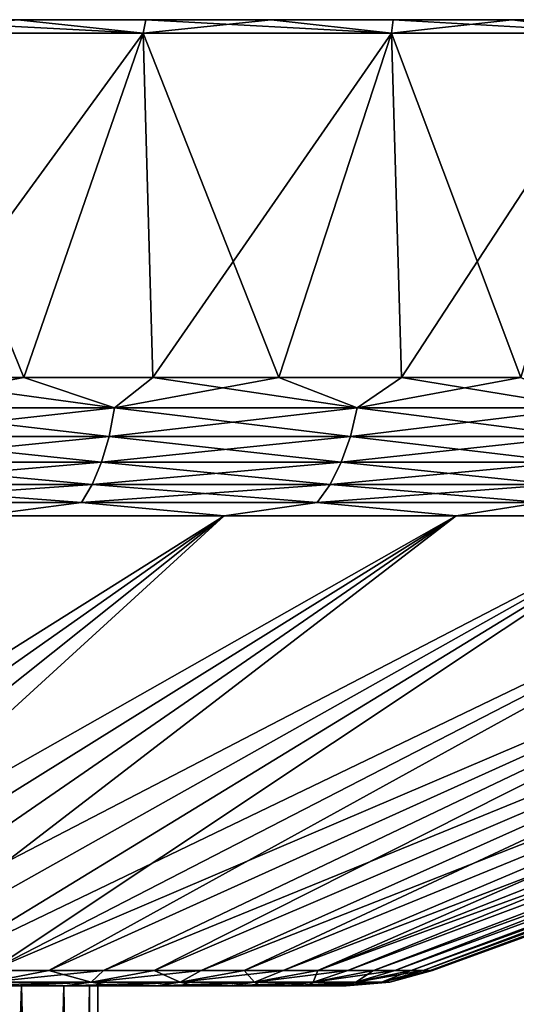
# Model space of a CAD drawing. Header units: metres. Extents: x -92 to 264, y -100 to 50.
# Tile 40 of 256: x -47.87 to -42.37, y 38.6 to 49.5. Entities that reach past the tile are written whole.
import ezdxf

# ---------------------------------------------------------------- set-up
doc = ezdxf.new("R2010")
doc.units = ezdxf.units.M
doc.layers.add('solid_21062050_01', color=7, linetype='CONTINUOUS')

msp = doc.modelspace()

# ---------------------------------------------------------------- linework, layer by layer
at = {"layer": 'solid_21062050_01'}
for points in [[(-28.388844, 49.5, -1.553396), (-91.61116, 49.5, -1.553396), (-91.649307, 49.5)], [(-28.350693, 49.5), (-28.388844, 49.5, -1.553396), (-91.649307, 49.5)], [(-91.61116, 49.5, 1.553396), (-28.350693, 49.5), (-91.649307, 49.5)], [(-28.503105, 49.5, -3.102191), (-91.496895, 49.5, -3.102191), (-91.61116, 49.5, -1.553396)], [(-28.388844, 49.5, -1.553396), (-28.503105, 49.5, -3.102191), (-91.61116, 49.5, -1.553396)], [(-91.61116, 49.5, 1.553396), (-28.388844, 49.5, 1.553396), (-28.350693, 49.5)], [(-91.61116, 49.5, 1.553396), (-91.496895, 49.5, 3.102191), (-28.388844, 49.5, 1.553396)], [(-28.693224, 49.5, -4.643701), (-91.306778, 49.5, -4.643701), (-91.496895, 49.5, -3.102191)], [(-28.503105, 49.5, -3.102191), (-28.693224, 49.5, -4.643701), (-91.496895, 49.5, -3.102191)], [(-91.496895, 49.5, 3.102191), (-28.503105, 49.5, 3.102191), (-28.388844, 49.5, 1.553396)], [(-91.496895, 49.5, 3.102191), (-91.306778, 49.5, 4.643701), (-28.503105, 49.5, 3.102191)], [(-28.958813, 49.5, -6.174417), (-91.041183, 49.5, -6.174417), (-91.306778, 49.5, -4.643701)], [(-28.693224, 49.5, -4.643701), (-28.958813, 49.5, -6.174417), (-91.306778, 49.5, -4.643701)], [(-91.306778, 49.5, 4.643701), (-28.693224, 49.5, 4.643701), (-28.503105, 49.5, 3.102191)], [(-91.306778, 49.5, 4.643701), (-91.041183, 49.5, 6.174417), (-28.693224, 49.5, 4.643701)], [(-29.299246, 49.5, -7.690368), (-90.700752, 49.5, -7.690368), (-91.041183, 49.5, -6.174417)], [(-28.958813, 49.5, -6.174417), (-29.299246, 49.5, -7.690368), (-91.041183, 49.5, -6.174417)], [(-91.041183, 49.5, 6.174417), (-28.958813, 49.5, 6.174417), (-28.693224, 49.5, 4.643701)], [(-91.041183, 49.5, 6.174417), (-90.700752, 49.5, 7.690368), (-28.958813, 49.5, 6.174417)], [(-29.713526, 49.5, -9.187353), (-90.286476, 49.5, -9.187353), (-90.700752, 49.5, -7.690368)], [(-29.299246, 49.5, -7.690368), (-29.713526, 49.5, -9.187353), (-90.700752, 49.5, -7.690368)], [(-90.700752, 49.5, 7.690368), (-29.299246, 49.5, 7.690368), (-28.958813, 49.5, 6.174417)], [(-90.700752, 49.5, 7.690368), (-90.286476, 49.5, 9.187353), (-29.299246, 49.5, 7.690368)], [(-30.200722, 49.5, -10.66214), (-89.799278, 49.5, -10.66214), (-90.286476, 49.5, -9.187353)], [(-29.713526, 49.5, -9.187353), (-30.200722, 49.5, -10.66214), (-90.286476, 49.5, -9.187353)], [(-90.286476, 49.5, 9.187353), (-29.713526, 49.5, 9.187353), (-29.299246, 49.5, 7.690368)], [(-90.286476, 49.5, 9.187353), (-89.799278, 49.5, 10.66214), (-29.713526, 49.5, 9.187353)], [(-30.759817, 49.5, -12.11158), (-89.240181, 49.5, -12.11158), (-89.799278, 49.5, -10.66214)], [(-30.200722, 49.5, -10.66214), (-30.759817, 49.5, -12.11158), (-89.799278, 49.5, -10.66214)], [(-89.799278, 49.5, 10.66214), (-30.200722, 49.5, 10.66214), (-29.713526, 49.5, 9.187353)], [(-89.799278, 49.5, 10.66214), (-89.240181, 49.5, 12.11158), (-30.200722, 49.5, 10.66214)], [(-31.389465, 49.5, -13.53201), (-88.610535, 49.5, -13.53201), (-89.240181, 49.5, -12.11158)], [(-30.759817, 49.5, -12.11158), (-31.389465, 49.5, -13.53201), (-89.240181, 49.5, -12.11158)], [(-89.240181, 49.5, 12.11158), (-30.759817, 49.5, 12.11158), (-30.200722, 49.5, 10.66214)], [(-89.240181, 49.5, 12.11158), (-88.610535, 49.5, 13.53201), (-30.759817, 49.5, 12.11158)], [(-32.087849, 49.5, -14.919439), (-87.912155, 49.5, -14.919439), (-88.610535, 49.5, -13.53201)], [(-31.389465, 49.5, -13.53201), (-32.087849, 49.5, -14.919439), (-88.610535, 49.5, -13.53201)], [(-88.610535, 49.5, 13.53201), (-31.389465, 49.5, 13.53201), (-30.759817, 49.5, 12.11158)], [(-88.610535, 49.5, 13.53201), (-87.912155, 49.5, 14.919439), (-31.389465, 49.5, 13.53201)], [(-32.853401, 49.5, -16.270844), (-87.146599, 49.5, -16.270844), (-87.912155, 49.5, -14.919439)], [(-32.087849, 49.5, -14.919439), (-32.853401, 49.5, -16.270844), (-87.912155, 49.5, -14.919439)], [(-87.912155, 49.5, 14.919439), (-32.087849, 49.5, 14.919439), (-31.389465, 49.5, 13.53201)], [(-87.912155, 49.5, 14.919439), (-87.146599, 49.5, 16.270844), (-32.087849, 49.5, 14.919439)], [(-33.684502, 49.5, -17.583323), (-86.315498, 49.5, -17.583323), (-87.146599, 49.5, -16.270844)], [(-32.853401, 49.5, -16.270844), (-33.684502, 49.5, -17.583323), (-87.146599, 49.5, -16.270844)], [(-87.146599, 49.5, 16.270844), (-32.853401, 49.5, 16.270844), (-32.087849, 49.5, 14.919439)], [(-87.146599, 49.5, 16.270844), (-86.315498, 49.5, 17.583323), (-32.853401, 49.5, 16.270844)], [(-34.579159, 49.5, -18.853619), (-85.420837, 49.5, -18.853619), (-86.315498, 49.5, -17.583323)], [(-33.684502, 49.5, -17.583323), (-34.579159, 49.5, -18.853619), (-86.315498, 49.5, -17.583323)], [(-86.315498, 49.5, 17.583323), (-33.684502, 49.5, 17.583323), (-32.853401, 49.5, 16.270844)], [(-86.315498, 49.5, 17.583323), (-85.420837, 49.5, 18.853619), (-33.684502, 49.5, 17.583323)], [(-35.534817, 49.5, -20.078167), (-84.465179, 49.5, -20.078167), (-85.420837, 49.5, -18.853619)], [(-34.579159, 49.5, -18.853619), (-35.534817, 49.5, -20.078167), (-85.420837, 49.5, -18.853619)], [(-85.420837, 49.5, 18.853619), (-34.579159, 49.5, 18.853619), (-33.684502, 49.5, 17.583323)], [(-85.420837, 49.5, 18.853619), (-84.465179, 49.5, 20.078167), (-34.579159, 49.5, 18.853619)], [(-36.54932, 49.5, -21.254269), (-83.450676, 49.5, -21.254269), (-84.465179, 49.5, -20.078167)], [(-35.534817, 49.5, -20.078167), (-36.54932, 49.5, -21.254269), (-84.465179, 49.5, -20.078167)], [(-84.465179, 49.5, 20.078167), (-35.534817, 49.5, 20.078167), (-34.579159, 49.5, 18.853619)], [(-84.465179, 49.5, 20.078167), (-83.450676, 49.5, 21.254269), (-35.534817, 49.5, 20.078167)], [(-37.620483, 49.5, -22.379364), (-82.379517, 49.5, -22.379364), (-83.450676, 49.5, -21.254269)], [(-36.54932, 49.5, -21.254269), (-37.620483, 49.5, -22.379364), (-83.450676, 49.5, -21.254269)], [(-83.450676, 49.5, 21.254269), (-36.54932, 49.5, 21.254269), (-35.534817, 49.5, 20.078167)], [(-83.450676, 49.5, 21.254269), (-82.379517, 49.5, 22.379364), (-36.54932, 49.5, 21.254269)], [(-38.74575, 49.5, -23.450691), (-81.25425, 49.5, -23.450691), (-82.379517, 49.5, -22.379364)], [(-37.620483, 49.5, -22.379364), (-38.74575, 49.5, -23.450691), (-82.379517, 49.5, -22.379364)], [(-82.379517, 49.5, 22.379364), (-37.620483, 49.5, 22.379364), (-36.54932, 49.5, 21.254269)], [(-82.379517, 49.5, 22.379364), (-81.25425, 49.5, 23.450691), (-37.620483, 49.5, 22.379364)], [(-39.921963, 49.5, -24.465288), (-80.078033, 49.5, -24.465288), (-81.25425, 49.5, -23.450691)], [(-38.74575, 49.5, -23.450691), (-39.921963, 49.5, -24.465288), (-81.25425, 49.5, -23.450691)], [(-81.25425, 49.5, 23.450691), (-38.74575, 49.5, 23.450691), (-37.620483, 49.5, 22.379364)], [(-81.25425, 49.5, 23.450691), (-80.078033, 49.5, 24.465288), (-38.74575, 49.5, 23.450691)], [(-41.146446, 49.5, -25.420895), (-78.853554, 49.5, -25.420895), (-80.078033, 49.5, -24.465288)], [(-39.921963, 49.5, -24.465288), (-41.146446, 49.5, -25.420895), (-80.078033, 49.5, -24.465288)], [(-80.078033, 49.5, 24.465288), (-39.921963, 49.5, 24.465288), (-38.74575, 49.5, 23.450691)], [(-80.078033, 49.5, 24.465288), (-78.853554, 49.5, 25.420895), (-39.921963, 49.5, 24.465288)], [(-42.416512, 49.5, -26.315386), (-77.583488, 49.5, -26.315386), (-78.853554, 49.5, -25.420895)], [(-41.146446, 49.5, -25.420895), (-42.416512, 49.5, -26.315386), (-78.853554, 49.5, -25.420895)], [(-78.853554, 49.5, 25.420895), (-41.146446, 49.5, 25.420895), (-39.921963, 49.5, 24.465288)], [(-78.853554, 49.5, 25.420895), (-77.583488, 49.5, 26.315386), (-41.146446, 49.5, 25.420895)], [(-43.729103, 49.5, -27.146566), (-76.270897, 49.5, -27.146566), (-77.583488, 49.5, -26.315386)], [(-42.416512, 49.5, -26.315386), (-43.729103, 49.5, -27.146566), (-77.583488, 49.5, -26.315386)], [(-77.583488, 49.5, 26.315386), (-42.416512, 49.5, 26.315386), (-41.146446, 49.5, 25.420895)], [(-77.583488, 49.5, 26.315386), (-76.270897, 49.5, 27.146566), (-42.416512, 49.5, 26.315386)], [(-45.080681, 49.5, -27.912212), (-74.919319, 49.5, -27.912212), (-76.270897, 49.5, -27.146566)], [(-43.729103, 49.5, -27.146566), (-45.080681, 49.5, -27.912212), (-76.270897, 49.5, -27.146566)], [(-76.270897, 49.5, 27.146566), (-43.729103, 49.5, 27.146566), (-42.416512, 49.5, 26.315386)], [(-76.270897, 49.5, 27.146566), (-74.919319, 49.5, 27.912212), (-43.729103, 49.5, 27.146566)], [(-46.468113, 49.5, -28.6106), (-73.531883, 49.5, -28.6106), (-74.919319, 49.5, -27.912212)], [(-45.080681, 49.5, -27.912212), (-46.468113, 49.5, -28.6106), (-74.919319, 49.5, -27.912212)], [(-74.919319, 49.5, 27.912212), (-45.080681, 49.5, 27.912212), (-43.729103, 49.5, 27.146566)], [(-74.919319, 49.5, 27.912212), (-73.531883, 49.5, 28.6106), (-45.080681, 49.5, 27.912212)], [(-46.468113, 49.5, -28.6106), (-47.888271, 49.5, -29.240122), (-73.531883, 49.5, -28.6106)], [(-73.531883, 49.5, 28.6106), (-46.468113, 49.5, 28.6106), (-45.080681, 49.5, 27.912212)], [(-73.531883, 49.5, 28.6106), (-72.111725, 49.5, 29.240122), (-46.468113, 49.5, 28.6106)], [(-72.111725, 49.5, 29.240122), (-47.888271, 49.5, 29.240122), (-46.468113, 49.5, 28.6106)], [(-46.499039, 49.349998, -29.563051), (-49.370228, 49.349998, -30.712505), (-47.888271, 49.5, -29.240122)], [(-49.370228, 49.349998, 30.712505), (-46.499039, 49.349998, 29.563051), (-49.33773, 49.5, 29.799232)], [(-46.499039, 49.349998, 29.563051), (-47.888271, 49.5, 29.240122), (-49.33773, 49.5, 29.799232)], [(-46.499039, 49.349998, -29.563051), (-47.888271, 49.5, -29.240122), (-46.468113, 49.5, -28.6106)], [(-46.499039, 49.349998, 29.563051), (-46.468113, 49.5, 28.6106), (-47.888271, 49.5, 29.240122)], [(-46.499039, 49.349998, -29.563051), (-46.468113, 49.5, -28.6106), (-45.080681, 49.5, -27.912212)], [(-43.75, 49.349998, -28.145826), (-46.499039, 49.349998, -29.563051), (-45.080681, 49.5, -27.912212)], [(-46.499039, 49.349998, 29.563051), (-43.75, 49.349998, 28.145826), (-46.468113, 49.5, 28.6106)], [(-43.75, 49.349998, 28.145826), (-45.080681, 49.5, 27.912212), (-46.468113, 49.5, 28.6106)], [(-43.75, 49.349998, -28.145826), (-45.080681, 49.5, -27.912212), (-43.729103, 49.5, -27.146566)], [(-43.75, 49.349998, 28.145826), (-43.729103, 49.5, 27.146566), (-45.080681, 49.5, 27.912212)], [(-43.75, 49.349998, -28.145826), (-43.729103, 49.5, -27.146566), (-42.416512, 49.5, -26.315386)], [(-41.148129, 49.349998, -26.473701), (-43.75, 49.349998, -28.145826), (-42.416512, 49.5, -26.315386)], [(-43.75, 49.349998, 28.145826), (-41.148129, 49.349998, 26.473701), (-43.729103, 49.5, 27.146566)], [(-41.148129, 49.349998, 26.473701), (-42.416512, 49.5, 26.315386), (-43.729103, 49.5, 27.146566)], [(-41.148129, 49.349998, -26.473701), (-42.416512, 49.5, -26.315386), (-41.146446, 49.5, -25.420895)], [(-41.148129, 49.349998, 26.473701), (-41.146446, 49.5, 25.420895), (-42.416512, 49.5, 26.315386)], [(-47.820065, 45.537159, 29.404953), (-46.499039, 49.349998, 29.563051), (-49.370228, 49.349998, 30.712505)], [(-49.277569, 45.537159, 29.967175), (-47.820065, 45.537159, 29.404953), (-49.370228, 49.349998, 30.712505)], [(-49.277569, 45.537159, -29.967175), (-49.370228, 49.349998, -30.712505), (-46.499039, 49.349998, -29.563051)], [(-47.820068, 45.537159, -29.404953), (-49.277569, 45.537159, -29.967175), (-46.499039, 49.349998, -29.563051)], [(-46.391911, 45.537159, -28.771894), (-47.820068, 45.537159, -29.404953), (-46.499039, 49.349998, -29.563051)], [(-47.820065, 45.537159, 29.404953), (-46.391907, 45.537159, 28.771894), (-46.499039, 49.349998, 29.563051)], [(-44.996532, 45.537159, 28.069521), (-43.75, 49.349998, 28.145826), (-46.499039, 49.349998, 29.563051)], [(-46.391907, 45.537159, 28.771894), (-44.996532, 45.537159, 28.069521), (-46.499039, 49.349998, 29.563051)], [(-46.391911, 45.537159, -28.771894), (-46.499039, 49.349998, -29.563051), (-43.75, 49.349998, -28.145826)], [(-44.996532, 45.537159, -28.069521), (-46.391911, 45.537159, -28.771894), (-43.75, 49.349998, -28.145826)], [(-44.996532, 45.537159, 28.069521), (-43.637295, 45.537159, 27.299522), (-43.75, 49.349998, 28.145826)], [(-43.637295, 45.537159, -27.299522), (-44.996532, 45.537159, -28.069521), (-43.75, 49.349998, -28.145826)], [(-42.317478, 45.537159, 26.463757), (-41.148129, 49.349998, 26.473701), (-43.75, 49.349998, 28.145826)], [(-43.637295, 45.537159, 27.299522), (-42.317478, 45.537159, 26.463757), (-43.75, 49.349998, 28.145826)], [(-43.637295, 45.537159, -27.299522), (-43.75, 49.349998, -28.145826), (-41.148129, 49.349998, -26.473701)], [(-42.317478, 45.537159, -26.463757), (-43.637295, 45.537159, -27.299522), (-41.148129, 49.349998, -26.473701)], [(-46.815582, 45.201725, 28.869846), (-49.277569, 45.537159, 29.967175), (-49.619537, 45.201725, 29.99238)], [(-49.619537, 45.201725, -29.99238), (-49.277569, 45.537159, -29.967175), (-47.820068, 45.537159, -29.404953)], [(-49.619537, 45.201725, -29.99238), (-47.820068, 45.537159, -29.404953), (-46.815582, 45.201725, -28.869846)], [(-46.815582, 45.201725, 28.869846), (-47.820065, 45.537159, 29.404953), (-49.277569, 45.537159, 29.967175)], [(-46.815582, 45.201725, -28.869846), (-47.820068, 45.537159, -29.404953), (-46.391911, 45.537159, -28.771894)], [(-46.815582, 45.201725, 28.869846), (-46.391907, 45.537159, 28.771894), (-47.820065, 45.537159, 29.404953)], [(-44.131031, 45.201725, 27.485863), (-46.391907, 45.537159, 28.771894), (-46.815582, 45.201725, 28.869846)], [(-46.815582, 45.201725, -28.869846), (-46.391911, 45.537159, -28.771894), (-44.996532, 45.537159, -28.069521)], [(-46.815582, 45.201725, -28.869846), (-44.996532, 45.537159, -28.069521), (-44.131031, 45.201725, -27.485863)], [(-44.131031, 45.201725, 27.485863), (-44.996532, 45.537159, 28.069521), (-46.391907, 45.537159, 28.771894)], [(-44.131031, 45.201725, 27.485863), (-43.637295, 45.537159, 27.299522), (-44.996532, 45.537159, 28.069521)], [(-44.131031, 45.201725, -27.485863), (-44.996532, 45.537159, -28.069521), (-43.637295, 45.537159, -27.299522)], [(-41.590187, 45.201725, 25.852962), (-43.637295, 45.537159, 27.299522), (-44.131031, 45.201725, 27.485863)], [(-44.131031, 45.201725, -27.485863), (-43.637295, 45.537159, -27.299522), (-42.317478, 45.537159, -26.463757)], [(-44.131031, 45.201725, -27.485863), (-42.317478, 45.537159, -26.463757), (-41.590187, 45.201725, -25.852962)], [(-41.590187, 45.201725, 25.852962), (-42.317478, 45.537159, 26.463757), (-43.637295, 45.537159, 27.299522)], [(-46.815582, 45.201725, -28.869846), (-46.87677, 44.885361, -28.735868), (-49.667709, 44.885361, -29.853191)], [(-49.619537, 45.201725, -29.99238), (-46.815582, 45.201725, -28.869846), (-49.667709, 44.885361, -29.853191)], [(-49.619537, 45.201725, 29.99238), (-49.667709, 44.885361, 29.853191), (-46.87677, 44.885361, 28.735868)], [(-46.815582, 45.201725, 28.869846), (-49.619537, 45.201725, 29.99238), (-46.87677, 44.885361, 28.735868)], [(-44.131031, 45.201725, -27.485863), (-44.204674, 44.885361, -27.358307), (-46.87677, 44.885361, -28.735868)], [(-46.815582, 45.201725, -28.869846), (-44.131031, 45.201725, -27.485863), (-46.87677, 44.885361, -28.735868)], [(-46.815582, 45.201725, 28.869846), (-46.87677, 44.885361, 28.735868), (-44.204674, 44.885361, 27.358307)], [(-44.131031, 45.201725, 27.485863), (-46.815582, 45.201725, 28.869846), (-44.204674, 44.885361, 27.358307)], [(-41.590187, 45.201725, -25.852962), (-41.675625, 44.885361, -25.732985), (-44.204674, 44.885361, -27.358307)], [(-44.131031, 45.201725, -27.485863), (-41.590187, 45.201725, -25.852962), (-44.204674, 44.885361, -27.358307)], [(-44.131031, 45.201725, 27.485863), (-44.204674, 44.885361, 27.358307), (-41.675625, 44.885361, 25.732985)], [(-41.590187, 45.201725, 25.852962), (-44.131031, 45.201725, 27.485863), (-41.675625, 44.885361, 25.732985)], [(-46.87677, 44.885361, -28.735868), (-46.959866, 44.599415, -28.553907), (-49.733135, 44.599415, -29.664158)], [(-49.667709, 44.885361, -29.853191), (-46.87677, 44.885361, -28.735868), (-49.733135, 44.599415, -29.664158)], [(-49.667709, 44.885361, 29.853191), (-49.733135, 44.599415, 29.664158), (-46.959866, 44.599415, 28.553907)], [(-46.87677, 44.885361, 28.735868), (-49.667709, 44.885361, 29.853191), (-46.959866, 44.599415, 28.553907)], [(-44.204674, 44.885361, -27.358307), (-44.304691, 44.599415, -27.18507), (-46.959866, 44.599415, -28.553907)], [(-46.87677, 44.885361, -28.735868), (-44.204674, 44.885361, -27.358307), (-46.959866, 44.599415, -28.553907)], [(-46.87677, 44.885361, 28.735868), (-46.959866, 44.599415, 28.553907), (-44.304691, 44.599415, 27.18507)], [(-44.204674, 44.885361, 27.358307), (-46.87677, 44.885361, 28.735868), (-44.304691, 44.599415, 27.18507)], [(-41.675625, 44.885361, -25.732985), (-41.791656, 44.599415, -25.57004), (-44.304691, 44.599415, -27.18507)], [(-44.204674, 44.885361, -27.358307), (-41.675625, 44.885361, -25.732985), (-44.304691, 44.599415, -27.18507)], [(-44.204674, 44.885361, 27.358307), (-44.304691, 44.599415, 27.18507), (-41.791656, 44.599415, 25.57004)], [(-41.675625, 44.885361, 25.732985), (-44.204674, 44.885361, 27.358307), (-41.791656, 44.599415, 25.57004)], [(-46.959866, 44.599415, -28.553907), (-47.062347, 44.352589, -28.329506), (-49.81382, 44.352589, -29.43103)], [(-49.733135, 44.599415, -29.664158), (-46.959866, 44.599415, -28.553907), (-49.81382, 44.352589, -29.43103)], [(-49.733135, 44.599415, 29.664158), (-49.81382, 44.352589, 29.43103), (-47.062347, 44.352589, 28.329506)], [(-46.959866, 44.599415, 28.553907), (-49.733135, 44.599415, 29.664158), (-47.062347, 44.352589, 28.329506)], [(-44.304691, 44.599415, -27.18507), (-44.42804, 44.352589, -26.971426), (-47.062347, 44.352589, -28.329506)], [(-46.959866, 44.599415, -28.553907), (-44.304691, 44.599415, -27.18507), (-47.062347, 44.352589, -28.329506)], [(-46.959866, 44.599415, 28.553907), (-47.062347, 44.352589, 28.329506), (-44.42804, 44.352589, 26.971426)], [(-44.304691, 44.599415, 27.18507), (-46.959866, 44.599415, 28.553907), (-44.42804, 44.352589, 26.971426)], [(-41.791656, 44.599415, -25.57004), (-41.934753, 44.352589, -25.369089), (-44.42804, 44.352589, -26.971426)], [(-44.304691, 44.599415, -27.18507), (-41.791656, 44.599415, -25.57004), (-44.42804, 44.352589, -26.971426)], [(-44.304691, 44.599415, 27.18507), (-44.42804, 44.352589, 26.971426), (-41.934753, 44.352589, 25.369089)], [(-41.791656, 44.599415, 25.57004), (-44.304691, 44.599415, 27.18507), (-41.934753, 44.352589, 25.369089)], [(-47.062347, 44.352589, -28.329506), (-47.181091, 44.152405, -28.069494), (-49.90731, 44.152405, -29.160908)], [(-49.81382, 44.352589, -29.43103), (-47.062347, 44.352589, -28.329506), (-49.90731, 44.152405, -29.160908)], [(-49.81382, 44.352589, 29.43103), (-49.90731, 44.152405, 29.160908), (-47.181091, 44.152405, 28.069494)], [(-47.062347, 44.352589, 28.329506), (-49.81382, 44.352589, 29.43103), (-47.181091, 44.152405, 28.069494)], [(-44.42804, 44.352589, -26.971426), (-44.570961, 44.152405, -26.723879), (-47.181091, 44.152405, -28.069494)], [(-47.062347, 44.352589, -28.329506), (-44.42804, 44.352589, -26.971426), (-47.181091, 44.152405, -28.069494)], [(-47.062347, 44.352589, 28.329506), (-47.181091, 44.152405, 28.069494), (-44.570961, 44.152405, 26.723879)], [(-44.42804, 44.352589, 26.971426), (-47.062347, 44.352589, 28.329506), (-44.570961, 44.152405, 26.723879)], [(-41.934753, 44.352589, -25.369089), (-42.100559, 44.152405, -25.136248), (-44.570961, 44.152405, -26.723879)], [(-44.42804, 44.352589, -26.971426), (-41.934753, 44.352589, -25.369089), (-44.570961, 44.152405, -26.723879)], [(-44.42804, 44.352589, 26.971426), (-44.570961, 44.152405, 26.723879), (-42.100559, 44.152405, 25.136248)], [(-41.934753, 44.352589, 25.369089), (-44.42804, 44.352589, 26.971426), (-42.100559, 44.152405, 25.136248)], [(-47.181091, 44.152405, 28.069494), (-49.90731, 44.152405, 29.160908), (-48.312012, 44.00507, 28.217226)], [(-49.90731, 44.152405, -29.160908), (-47.181091, 44.152405, -28.069494), (-48.312027, 44.00507, -28.217234)], [(-47.181091, 44.152405, -28.069494), (-45.602535, 44.00507, -26.93574), (-48.312027, 44.00507, -28.217234)], [(-47.181091, 44.152405, 28.069494), (-48.312012, 44.00507, 28.217226), (-45.60252, 44.00507, 26.93573)], [(-44.570961, 44.152405, 26.723879), (-47.181091, 44.152405, 28.069494), (-45.60252, 44.00507, 26.93573)], [(-47.181091, 44.152405, -28.069494), (-44.570961, 44.152405, -26.723879), (-45.602535, 44.00507, -26.93574)], [(-44.570961, 44.152405, -26.723879), (-43.031693, 44.00507, -25.394833), (-45.602535, 44.00507, -26.93574)], [(-44.570961, 44.152405, 26.723879), (-45.60252, 44.00507, 26.93573), (-43.031677, 44.00507, 25.394823)], [(-42.100559, 44.152405, 25.136248), (-44.570961, 44.152405, 26.723879), (-43.031677, 44.00507, 25.394823)], [(-44.570961, 44.152405, -26.723879), (-42.100559, 44.152405, -25.136248), (-43.031693, 44.00507, -25.394833)], [(-42.100559, 44.152405, -25.136248), (-40.624268, 44.00507, -23.609362), (-43.031693, 44.00507, -25.394833)], [(-42.100559, 44.152405, 25.136248), (-43.031677, 44.00507, 25.394823), (-40.624256, 44.00507, 23.60935)], [(-45.602535, 44.00507, -26.93574), (-52.751881, 38.968861, -15.050917), (-53.607193, 38.968861, -15.433643)], [(-48.312027, 44.00507, -28.217234), (-45.602535, 44.00507, -26.93574), (-53.607193, 38.968861, -15.433643)], [(-45.602535, 44.00507, -26.93574), (-51.919373, 38.968861, -14.620833), (-52.751881, 38.968861, -15.050917)], [(-45.60252, 44.00507, 26.93573), (-52.751869, 38.968861, 15.050912), (-51.919361, 38.968861, 14.620829)], [(-45.60252, 44.00507, 26.93573), (-48.312012, 44.00507, 28.217226), (-52.751869, 38.968861, 15.050912)], [(-43.031693, 44.00507, -25.394833), (-51.112286, 38.968861, -14.144748), (-51.919373, 38.968861, -14.620833)], [(-45.602535, 44.00507, -26.93574), (-43.031693, 44.00507, -25.394833), (-51.919373, 38.968861, -14.620833)], [(-45.60252, 44.00507, 26.93573), (-51.919361, 38.968861, 14.620829), (-51.112278, 38.968861, 14.144743)], [(-43.031693, 44.00507, -25.394833), (-50.333168, 38.968861, -13.624158), (-51.112286, 38.968861, -14.144748)], [(-43.031677, 44.00507, 25.394823), (-51.112278, 38.968861, 14.144743), (-50.33316, 38.968861, 13.624152)], [(-43.031677, 44.00507, 25.394823), (-45.60252, 44.00507, 26.93573), (-51.112278, 38.968861, 14.144743)], [(-40.624268, 44.00507, -23.609362), (-49.584461, 38.968861, -13.060701), (-50.333168, 38.968861, -13.624158)], [(-43.031693, 44.00507, -25.394833), (-40.624268, 44.00507, -23.609362), (-50.333168, 38.968861, -13.624158)], [(-43.031677, 44.00507, 25.394823), (-50.33316, 38.968861, 13.624152), (-49.584454, 38.968861, 13.060696)], [(-40.624268, 44.00507, -23.609362), (-48.86853, 38.968861, -12.456152), (-49.584461, 38.968861, -13.060701)], [(-40.624256, 44.00507, 23.60935), (-49.584454, 38.968861, 13.060696), (-48.868523, 38.968861, 12.456145)], [(-40.624256, 44.00507, 23.60935), (-43.031677, 44.00507, 25.394823), (-49.584454, 38.968861, 13.060696)], [(-38.403446, 44.00507, -21.596521), (-48.187622, 38.968861, -11.812411), (-48.86853, 38.968861, -12.456152)], [(-40.624268, 44.00507, -23.609362), (-38.403446, 44.00507, -21.596521), (-48.86853, 38.968861, -12.456152)], [(-40.624256, 44.00507, 23.60935), (-48.868523, 38.968861, 12.456145), (-48.187614, 38.968861, 11.812405)], [(-36.390602, 44.00507, -19.37569), (-47.54388, 38.968861, -11.131506), (-48.187622, 38.968861, -11.812411)], [(-38.403446, 44.00507, -21.596521), (-36.390602, 44.00507, -19.37569), (-48.187622, 38.968861, -11.812411)], [(-38.403431, 44.00507, 21.59651), (-48.187614, 38.968861, 11.812405), (-47.543873, 38.968861, 11.131498)], [(-38.403431, 44.00507, 21.59651), (-40.624256, 44.00507, 23.60935), (-48.187614, 38.968861, 11.812405)], [(-36.390602, 44.00507, -19.37569), (-46.939331, 38.968861, -10.415577), (-47.54388, 38.968861, -11.131506)], [(-36.390594, 44.00507, 19.375677), (-47.543873, 38.968861, 11.131498), (-46.939323, 38.968861, 10.415568)], [(-36.390594, 44.00507, 19.375677), (-38.403431, 44.00507, 21.59651), (-47.543873, 38.968861, 11.131498)], [(-34.605137, 44.00507, -16.96826), (-46.375874, 38.968861, -9.666877), (-46.939331, 38.968861, -10.415577)], [(-36.390602, 44.00507, -19.37569), (-34.605137, 44.00507, -16.96826), (-46.939331, 38.968861, -10.415577)], [(-36.390594, 44.00507, 19.375677), (-46.939323, 38.968861, 10.415568), (-46.375866, 38.968861, 9.666868)], [(-34.605137, 44.00507, -16.96826), (-45.855282, 38.968861, -8.887758), (-46.375874, 38.968861, -9.666877)], [(-34.605125, 44.00507, 16.968245), (-46.375866, 38.968861, 9.666868), (-45.855274, 38.968861, 8.887751)], [(-34.605125, 44.00507, 16.968245), (-36.390594, 44.00507, 19.375677), (-46.375866, 38.968861, 9.666868)], [(-33.06424, 44.00507, -14.397422), (-45.379192, 38.968861, -8.080674), (-45.855282, 38.968861, -8.887758)], [(-34.605137, 44.00507, -16.96826), (-33.06424, 44.00507, -14.397422), (-45.855282, 38.968861, -8.887758)], [(-34.605125, 44.00507, 16.968245), (-45.855274, 38.968861, 8.887751), (-45.379189, 38.968861, 8.080667)], [(-33.06424, 44.00507, -14.397422), (-44.949104, 38.968861, -7.248162), (-45.379192, 38.968861, -8.080674)], [(-33.064232, 44.00507, 14.397407), (-45.379189, 38.968861, 8.080667), (-44.9491, 38.968861, 7.248156)], [(-33.064232, 44.00507, 14.397407), (-34.605125, 44.00507, 16.968245), (-45.379189, 38.968861, 8.080667)], [(-31.782747, 44.00507, -11.687927), (-44.566372, 38.968861, -6.392842), (-44.949104, 38.968861, -7.248162)], [(-33.06424, 44.00507, -14.397422), (-31.782747, 44.00507, -11.687927), (-44.949104, 38.968861, -7.248162)], [(-33.064232, 44.00507, 14.397407), (-44.9491, 38.968861, 7.248156), (-44.566368, 38.968861, 6.392836)], [(-30.773001, 44.00507, -8.865859), (-44.232197, 38.968861, -5.517406), (-44.566372, 38.968861, -6.392842)], [(-31.782747, 44.00507, -11.687927), (-30.773001, 44.00507, -8.865859), (-44.566372, 38.968861, -6.392842)], [(-31.782742, 44.00507, 11.687913), (-44.566368, 38.968861, 6.392836), (-44.232197, 38.968861, 5.517397)], [(-31.782742, 44.00507, 11.687913), (-33.064232, 44.00507, 14.397407), (-44.566368, 38.968861, 6.392836)], [(-30.772995, 44.00507, 8.865842), (-44.232197, 38.968861, 5.517397), (-43.947636, 38.968861, 4.624596)], [(-30.772995, 44.00507, 8.865842), (-31.782742, 44.00507, 11.687913), (-44.232197, 38.968861, 5.517397)], [(-30.773001, 44.00507, -8.865859), (-43.947636, 38.968861, -4.624607), (-44.232197, 38.968861, -5.517406)], [(-30.772995, 44.00507, 8.865842), (-43.947636, 38.968861, 4.624596), (-43.713581, 38.968861, 3.717243)], [(-30.044727, 44.00507, -5.958401), (-43.713585, 38.968861, -3.717257), (-43.947636, 38.968861, -4.624607)], [(-30.773001, 44.00507, -8.865859), (-30.044727, 44.00507, -5.958401), (-43.947636, 38.968861, -4.624607)], [(-30.044727, 44.00507, -5.958401), (-43.530777, 38.968861, -2.798213), (-43.713585, 38.968861, -3.717257)], [(-30.044722, 44.00507, 5.958378), (-43.713581, 38.968861, 3.717243), (-43.530773, 38.968861, 2.798196)], [(-30.044722, 44.00507, 5.958378), (-30.772995, 44.00507, 8.865842), (-43.713581, 38.968861, 3.717243)], [(-29.604944, 44.00507, -2.993584), (-43.399788, 38.968861, -1.870371), (-43.530777, 38.968861, -2.798213)], [(-30.044727, 44.00507, -5.958401), (-29.604944, 44.00507, -2.993584), (-43.530777, 38.968861, -2.798213)], [(-30.044722, 44.00507, 5.958378), (-43.530773, 38.968861, 2.798196), (-43.399784, 38.968861, 1.870354)], [(-29.604944, 44.00507, -2.993584), (-43.32103, 38.968861, -0.936653), (-43.399788, 38.968861, -1.870371)], [(-29.604942, 44.00507, 2.993562), (-43.399784, 38.968861, 1.870354), (-43.32103, 38.968861, 0.936642)], [(-29.604942, 44.00507, 2.993562), (-30.044722, 44.00507, 5.958378), (-43.399784, 38.968861, 1.870354)], [(-29.604942, 44.00507, 2.993562), (-43.32103, 38.968861, 0.936642), (-43.29475, 38.968861)], [(-43.32103, 38.968861, -0.936653), (-29.457882, 44.00507), (-43.29475, 38.968861)], [(-29.604944, 44.00507, -2.993584), (-29.457882, 44.00507), (-43.32103, 38.968861, -0.936653)], [(-29.457882, 44.00507), (-29.604942, 44.00507, 2.993562), (-43.29475, 38.968861)], [(-48.214329, 38.842537, 11.16398), (-47.543873, 38.968861, 11.131498), (-48.187614, 38.968861, 11.812405)], [(-47.076378, 38.842537, 9.824282), (-47.543873, 38.968861, 11.131498), (-48.214329, 38.842537, 11.16398)], [(-48.214329, 38.842537, -11.16398), (-48.187622, 38.968861, -11.812411), (-47.54388, 38.968861, -11.131506)], [(-48.214329, 38.842537, -11.16398), (-47.54388, 38.968861, -11.131506), (-46.939331, 38.968861, -10.415577)], [(-48.214329, 38.842537, -11.16398), (-46.939331, 38.968861, -10.415577), (-47.076378, 38.842537, -9.824282)], [(-47.076378, 38.842537, 9.824282), (-46.939323, 38.968861, 10.415568), (-47.543873, 38.968861, 11.131498)], [(-47.076378, 38.842537, 9.824282), (-46.375866, 38.968861, 9.666868), (-46.939323, 38.968861, 10.415568)], [(-46.089947, 38.842537, 8.369402), (-46.375866, 38.968861, 9.666868), (-47.076378, 38.842537, 9.824282)], [(-47.076378, 38.842537, -9.824282), (-46.939331, 38.968861, -10.415577), (-46.375874, 38.968861, -9.666877)], [(-47.076378, 38.842537, -9.824282), (-46.375874, 38.968861, -9.666877), (-45.855282, 38.968861, -8.887758)], [(-47.076378, 38.842537, -9.824282), (-45.855282, 38.968861, -8.887758), (-46.089947, 38.842537, -8.369402)], [(-46.089947, 38.842537, 8.369402), (-45.855274, 38.968861, 8.887751), (-46.375866, 38.968861, 9.666868)], [(-46.089947, 38.842537, 8.369402), (-45.379189, 38.968861, 8.080667), (-45.855274, 38.968861, 8.887751)], [(-45.266594, 38.842537, 6.816399), (-45.379189, 38.968861, 8.080667), (-46.089947, 38.842537, 8.369402)], [(-46.089947, 38.842537, -8.369402), (-45.855282, 38.968861, -8.887758), (-45.379192, 38.968861, -8.080674)], [(-46.089947, 38.842537, -8.369402), (-45.379192, 38.968861, -8.080674), (-44.949104, 38.968861, -7.248162)], [(-46.089947, 38.842537, -8.369402), (-44.949104, 38.968861, -7.248162), (-45.266594, 38.842537, -6.816399)], [(-45.266594, 38.842537, 6.816399), (-44.9491, 38.968861, 7.248156), (-45.379189, 38.968861, 8.080667)], [(-45.266594, 38.842537, 6.816399), (-44.566368, 38.968861, 6.392836), (-44.9491, 38.968861, 7.248156)], [(-44.615982, 38.842537, 5.183479), (-44.566368, 38.968861, 6.392836), (-45.266594, 38.842537, 6.816399)], [(-45.266594, 38.842537, -6.816399), (-44.949104, 38.968861, -7.248162), (-44.566372, 38.968861, -6.392842)], [(-45.266594, 38.842537, -6.816399), (-44.566372, 38.968861, -6.392842), (-44.232197, 38.968861, -5.517406)], [(-45.266594, 38.842537, -6.816399), (-44.232197, 38.968861, -5.517406), (-44.615982, 38.842537, -5.183479)], [(-44.615982, 38.842537, 5.183479), (-43.947636, 38.968861, 4.624596), (-44.232197, 38.968861, 5.517397)], [(-44.145729, 38.842537, 3.489789), (-43.947636, 38.968861, 4.624596), (-44.615982, 38.842537, 5.183479)], [(-44.615982, 38.842537, 5.183479), (-44.232197, 38.968861, 5.517397), (-44.566368, 38.968861, 6.392836)], [(-44.615982, 38.842537, -5.183479), (-44.232197, 38.968861, -5.517406), (-43.947636, 38.968861, -4.624607)], [(-44.615982, 38.842537, -5.183479), (-43.947636, 38.968861, -4.624607), (-43.713585, 38.968861, -3.717257)], [(-44.615982, 38.842537, -5.183479), (-43.713585, 38.968861, -3.717257), (-44.145729, 38.842537, -3.489789)], [(-44.145729, 38.842537, 3.489789), (-43.530773, 38.968861, 2.798196), (-43.713581, 38.968861, 3.717243)], [(-43.861355, 38.842537, 1.755183), (-43.530773, 38.968861, 2.798196), (-44.145729, 38.842537, 3.489789)], [(-44.145729, 38.842537, 3.489789), (-43.713581, 38.968861, 3.717243), (-43.947636, 38.968861, 4.624596)], [(-44.145729, 38.842537, -3.489789), (-43.713585, 38.968861, -3.717257), (-43.530777, 38.968861, -2.798213)], [(-44.145729, 38.842537, -3.489789), (-43.530777, 38.968861, -2.798213), (-43.399788, 38.968861, -1.870371)], [(-44.145729, 38.842537, -3.489789), (-43.399788, 38.968861, -1.870371), (-43.861355, 38.842537, -1.755183)], [(-43.861355, 38.842537, -1.755183), (-43.32103, 38.968861, -0.936653), (-43.29475, 38.968861)], [(-43.861355, 38.842537, -1.755183), (-43.29475, 38.968861), (-43.766193, 38.842537)], [(-43.861355, 38.842537, 1.755183), (-43.32103, 38.968861, 0.936642), (-43.399784, 38.968861, 1.870354)], [(-43.861355, 38.842537, 1.755183), (-43.766193, 38.842537), (-43.32103, 38.968861, 0.936642)], [(-43.861355, 38.842537, 1.755183), (-43.399784, 38.968861, 1.870354), (-43.530773, 38.968861, 2.798196)], [(-43.861355, 38.842537, -1.755183), (-43.399788, 38.968861, -1.870371), (-43.32103, 38.968861, -0.936653)], [(-43.766193, 38.842537), (-43.29475, 38.968861), (-43.32103, 38.968861, 0.936642)], [(-47.076378, 38.842537, -9.824282), (-47.934582, 38.799999, -10.119895), (-48.543533, 38.799999, -10.804429)], [(-48.214329, 38.842537, -11.16398), (-47.076378, 38.842537, -9.824282), (-48.543533, 38.799999, -10.804429)], [(-47.076378, 38.842537, 9.824282), (-48.214329, 38.842537, 11.16398), (-47.934517, 38.799999, 10.11982)], [(-47.076378, 38.842537, -9.824282), (-47.366329, 38.799999, -9.400904), (-47.934582, 38.799999, -10.119895)], [(-47.076378, 38.842537, 9.824282), (-47.934517, 38.799999, 10.11982), (-47.366272, 38.799999, 9.400824)], [(-46.089947, 38.842537, -8.369402), (-46.840969, 38.799999, -8.650211), (-47.366329, 38.799999, -9.400904)], [(-47.076378, 38.842537, -9.824282), (-46.089947, 38.842537, -8.369402), (-47.366329, 38.799999, -9.400904)], [(-47.076378, 38.842537, 9.824282), (-47.366272, 38.799999, 9.400824), (-46.840916, 38.799999, 8.650126)], [(-46.089947, 38.842537, 8.369402), (-47.076378, 38.842537, 9.824282), (-46.840916, 38.799999, 8.650126)], [(-46.089947, 38.842537, -8.369402), (-46.360184, 38.799999, -7.870306), (-46.840969, 38.799999, -8.650211)], [(-46.089947, 38.842537, 8.369402), (-46.840916, 38.799999, 8.650126), (-46.360134, 38.799999, 7.87022)], [(-45.266594, 38.842537, -6.816399), (-45.925522, 38.799999, -7.063687), (-46.360184, 38.799999, -7.870306)], [(-46.089947, 38.842537, -8.369402), (-45.266594, 38.842537, -6.816399), (-46.360184, 38.799999, -7.870306)], [(-46.089947, 38.842537, 8.369402), (-46.360134, 38.799999, 7.87022), (-45.925476, 38.799999, 7.063601)], [(-45.266594, 38.842537, 6.816399), (-46.089947, 38.842537, 8.369402), (-45.925476, 38.799999, 7.063601)], [(-45.266594, 38.842537, -6.816399), (-45.538563, 38.799999, -6.233245), (-45.925522, 38.799999, -7.063687)], [(-45.266594, 38.842537, 6.816399), (-45.925476, 38.799999, 7.063601), (-45.538525, 38.799999, 6.233163)], [(-44.615982, 38.842537, -5.183479), (-45.200661, 38.799999, -5.382014), (-45.538563, 38.799999, -6.233245)], [(-45.266594, 38.842537, -6.816399), (-44.615982, 38.842537, -5.183479), (-45.538563, 38.799999, -6.233245)], [(-45.266594, 38.842537, 6.816399), (-45.538525, 38.799999, 6.233163), (-45.20063, 38.799999, 5.38193)], [(-44.615982, 38.842537, 5.183479), (-45.266594, 38.842537, 6.816399), (-45.20063, 38.799999, 5.38193)], [(-44.615982, 38.842537, -5.183479), (-44.912739, 38.799999, -4.512281), (-45.200661, 38.799999, -5.382014)], [(-44.615982, 38.842537, 5.183479), (-45.20063, 38.799999, 5.38193), (-44.912712, 38.799999, 4.512191)], [(-44.145729, 38.842537, -3.489789), (-44.675682, 38.799999, -3.626554), (-44.912739, 38.799999, -4.512281)], [(-44.615982, 38.842537, -5.183479), (-44.145729, 38.842537, -3.489789), (-44.912739, 38.799999, -4.512281)], [(-44.615982, 38.842537, 5.183479), (-44.912712, 38.799999, 4.512191), (-44.675659, 38.799999, 3.626456)], [(-44.145729, 38.842537, -3.489789), (-44.490559, 38.799999, -2.728224), (-44.675682, 38.799999, -3.626554)], [(-44.145729, 38.842537, 3.489789), (-44.675659, 38.799999, 3.626456), (-44.49054, 38.799999, 2.728128)], [(-44.145729, 38.842537, 3.489789), (-44.615982, 38.842537, 5.183479), (-44.675659, 38.799999, 3.626456)], [(-43.861355, 38.842537, -1.755183), (-44.358185, 38.799999, -1.821879), (-44.490559, 38.799999, -2.728224)], [(-44.145729, 38.842537, -3.489789), (-43.861355, 38.842537, -1.755183), (-44.490559, 38.799999, -2.728224)], [(-44.145729, 38.842537, 3.489789), (-44.49054, 38.799999, 2.728128), (-44.358173, 38.799999, 1.821799)], [(-43.861355, 38.842537, -1.755183), (-44.27877, 38.799999, -0.911483), (-44.358185, 38.799999, -1.821879)], [(-43.861355, 38.842537, 1.755183), (-44.358173, 38.799999, 1.821799), (-44.278767, 38.799999, 0.911434)], [(-43.861355, 38.842537, 1.755183), (-44.145729, 38.842537, 3.489789), (-44.358173, 38.799999, 1.821799)], [(-43.766193, 38.842537), (-44.252407, 38.799999), (-44.27877, 38.799999, -0.911483)], [(-43.861355, 38.842537, -1.755183), (-43.766193, 38.842537), (-44.27877, 38.799999, -0.911483)], [(-43.861355, 38.842537, 1.755183), (-44.278767, 38.799999, 0.911434), (-44.252407, 38.799999)], [(-43.861355, 38.842537, 1.755183), (-44.252407, 38.799999), (-43.766193, 38.842537)], [(-46.840969, 38.799999, -8.650211), (-50.269444, 38.799999, -8.620677), (-51.379322, 38.799999, -9.730556)], [(-47.366329, 38.799999, -9.400904), (-46.840969, 38.799999, -8.650211), (-51.379322, 38.799999, -9.730556)], [(-47.934582, 38.799999, -10.119895), (-47.366329, 38.799999, -9.400904), (-51.379322, 38.799999, -9.730556)], [(-47.366272, 38.799999, 9.400824), (-51.379322, 38.799999, 9.730556), (-50.269444, 38.799999, 8.620677)], [(-47.366272, 38.799999, 9.400824), (-47.934517, 38.799999, 10.11982), (-51.379322, 38.799999, 9.730556)], [(-46.360184, 38.799999, -7.870306), (-49.301163, 38.799999, -7.384753), (-50.269444, 38.799999, -8.620677)], [(-46.840969, 38.799999, -8.650211), (-46.360184, 38.799999, -7.870306), (-50.269444, 38.799999, -8.620677)], [(-46.360134, 38.799999, 7.87022), (-50.269444, 38.799999, 8.620677), (-49.301163, 38.799999, 7.384753)], [(-46.840916, 38.799999, 8.650126), (-47.366272, 38.799999, 9.400824), (-50.269444, 38.799999, 8.620677)], [(-46.360134, 38.799999, 7.87022), (-46.840916, 38.799999, 8.650126), (-50.269444, 38.799999, 8.620677)], [(-45.538563, 38.799999, -6.233245), (-48.489128, 38.799999, -6.041497), (-49.301163, 38.799999, -7.384753)], [(-45.925522, 38.799999, -7.063687), (-45.538563, 38.799999, -6.233245), (-49.301163, 38.799999, -7.384753)], [(-46.360184, 38.799999, -7.870306), (-45.925522, 38.799999, -7.063687), (-49.301163, 38.799999, -7.384753)], [(-45.925476, 38.799999, 7.063601), (-49.301163, 38.799999, 7.384753), (-48.489128, 38.799999, 6.041497)], [(-45.925476, 38.799999, 7.063601), (-46.360134, 38.799999, 7.87022), (-49.301163, 38.799999, 7.384753)], [(-48.489128, 38.799999, -6.041497), (-47.844776, 38.799999, -4.609797), (-48.489079, 19.5, -6.041416)], [(-45.200661, 38.799999, -5.382014), (-47.844776, 38.799999, -4.609797), (-48.489128, 38.799999, -6.041497)], [(-45.538563, 38.799999, -6.233245), (-45.200661, 38.799999, -5.382014), (-48.489128, 38.799999, -6.041497)], [(-48.489128, 38.799999, 6.041497), (-48.489079, 19.5, 6.041416), (-47.844791, 19.5, 4.609874)], [(-47.844776, 38.799999, 4.609797), (-48.489128, 38.799999, 6.041497), (-47.844791, 19.5, 4.609874)], [(-45.20063, 38.799999, 5.38193), (-48.489128, 38.799999, 6.041497), (-47.844776, 38.799999, 4.609797)], [(-45.538525, 38.799999, 6.233163), (-45.925476, 38.799999, 7.063601), (-48.489128, 38.799999, 6.041497)], [(-45.20063, 38.799999, 5.38193), (-45.538525, 38.799999, 6.233163), (-48.489128, 38.799999, 6.041497)], [(-47.844776, 38.799999, -4.609797), (-47.844791, 19.5, -4.609874), (-48.489079, 19.5, -6.041416)], [(-47.377773, 38.799999, -3.111175), (-47.377758, 19.5, -3.111111), (-47.844791, 19.5, -4.609874)], [(-47.844776, 38.799999, -4.609797), (-47.377773, 38.799999, -3.111175), (-47.844791, 19.5, -4.609874)], [(-47.844776, 38.799999, 4.609797), (-47.844791, 19.5, 4.609874), (-47.377758, 19.5, 3.111111)], [(-44.675682, 38.799999, -3.626554), (-47.377773, 38.799999, -3.111175), (-47.844776, 38.799999, -4.609797)], [(-44.912739, 38.799999, -4.512281), (-44.675682, 38.799999, -3.626554), (-47.844776, 38.799999, -4.609797)], [(-45.200661, 38.799999, -5.382014), (-44.912739, 38.799999, -4.512281), (-47.844776, 38.799999, -4.609797)], [(-47.377773, 38.799999, 3.111175), (-47.844776, 38.799999, 4.609797), (-47.377758, 19.5, 3.111111)], [(-44.912712, 38.799999, 4.512191), (-47.844776, 38.799999, 4.609797), (-47.377773, 38.799999, 3.111175)], [(-44.912712, 38.799999, 4.512191), (-45.20063, 38.799999, 5.38193), (-47.844776, 38.799999, 4.609797)], [(-47.377773, 38.799999, -3.111175), (-47.094795, 38.799999, -1.566952), (-47.377758, 19.5, -3.111111)], [(-44.358185, 38.799999, -1.821879), (-47.094795, 38.799999, -1.566952), (-47.377773, 38.799999, -3.111175)], [(-44.490559, 38.799999, -2.728224), (-44.358185, 38.799999, -1.821879), (-47.377773, 38.799999, -3.111175)], [(-44.675682, 38.799999, -3.626554), (-44.490559, 38.799999, -2.728224), (-47.377773, 38.799999, -3.111175)], [(-47.377773, 38.799999, 3.111175), (-47.377758, 19.5, 3.111111), (-47.094784, 19.5, 1.56698)], [(-47.094795, 38.799999, 1.566952), (-47.377773, 38.799999, 3.111175), (-47.094784, 19.5, 1.56698)], [(-44.49054, 38.799999, 2.728128), (-47.377773, 38.799999, 3.111175), (-47.094795, 38.799999, 1.566952)], [(-44.675659, 38.799999, 3.626456), (-44.912712, 38.799999, 4.512191), (-47.377773, 38.799999, 3.111175)], [(-44.49054, 38.799999, 2.728128), (-44.675659, 38.799999, 3.626456), (-47.377773, 38.799999, 3.111175)], [(-47.094795, 38.799999, -1.566952), (-47.094784, 19.5, -1.56698), (-47.377758, 19.5, -3.111111)], [(-47.094795, 38.799999, -1.566952), (-47, 38.799999), (-47.094784, 19.5, -1.56698)], [(-47.094795, 38.799999, 1.566952), (-47, 19.5), (-47, 38.799999)], [(-47.094795, 38.799999, 1.566952), (-47.094784, 19.5, 1.56698), (-47, 19.5)], [(-44.252407, 38.799999), (-47, 38.799999), (-47.094795, 38.799999, -1.566952)], [(-44.278767, 38.799999, 0.911434), (-47.094795, 38.799999, 1.566952), (-47, 38.799999)], [(-44.27877, 38.799999, -0.911483), (-44.252407, 38.799999), (-47.094795, 38.799999, -1.566952)], [(-44.358185, 38.799999, -1.821879), (-44.27877, 38.799999, -0.911483), (-47.094795, 38.799999, -1.566952)], [(-44.358173, 38.799999, 1.821799), (-44.49054, 38.799999, 2.728128), (-47.094795, 38.799999, 1.566952)], [(-44.278767, 38.799999, 0.911434), (-44.358173, 38.799999, 1.821799), (-47.094795, 38.799999, 1.566952)], [(-47, 38.799999), (-47, 19.5), (-47.094784, 19.5, -1.56698)], [(-44.278767, 38.799999, 0.911434), (-47, 38.799999), (-44.252407, 38.799999)]]:
    msp.add_3dface(points, dxfattribs=at)

doc.saveas('drawing.dxf')
